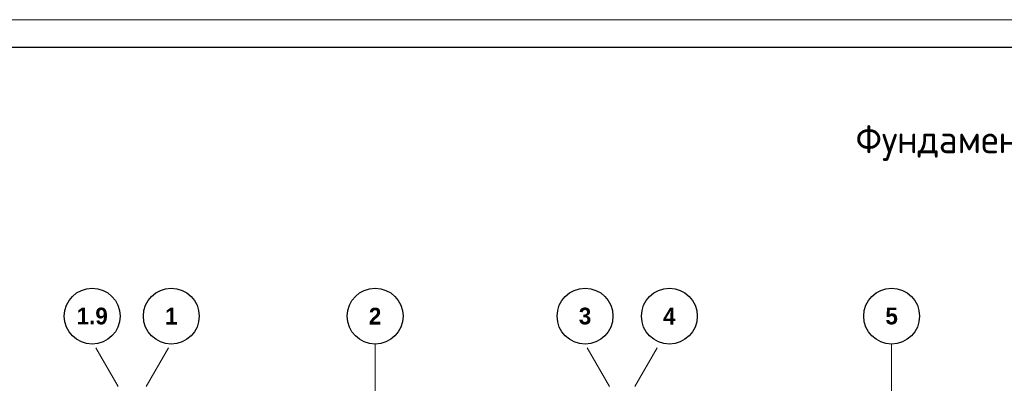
# Model space of a CAD drawing. Header units: millimetres. Extents: x -56135 to 1694203, y -446411 to -23139.
# Tile 190 of 256: x 859886 to 877519, y -104774 to -98264. Entities that reach past the tile are written whole.
import ezdxf

# ---------------------------------------------------------------- set-up
doc = ezdxf.new("R2010")
doc.units = ezdxf.units.MM
doc.linetypes.add('______5', pattern=[1100, 800, -100, 100, -100])
doc.linetypes.add('осевая', pattern=[50.8, 31.75, -6.35, 6.35, -6.35])
for name, color, linetype, lineweight in [('Оси', 40, '______5', 18), ('РАЗМЕРЫ', 1, 'Continuous', 9), ('ТОНКИЕ', 7, 'Continuous', 9), ('Узлы', 7, 'Continuous', 0)]:
    doc.layers.add(name, color=color, linetype=linetype, lineweight=lineweight)
doc.layers.add('ТОЛСТЫЕ_ОСНОВНЫЕ', color=6, linetype='Continuous')
doc.styles.add('Century Gothic', font='GOTHIC.TTF')
doc.styles.add('GOST-2.304_Type-B', font='GOST_Common.ttf')

# ---------------------------------------------------------------- blocks, each defined once
blk = doc.blocks.new('NSY101')
at = {"color": 0, "linetype": 'ByBlock', "lineweight": -2}
blk.add_circle((0, 0), 50, dxfattribs=at)
blk = doc.blocks.new('оси 2.2-2.3')
at = {"layer": 'Оси', "color": 16, "linetype": '______5', "lineweight": 0, "transparency": 33554687}
for p, q in [((473954.9, -105027.5), (473518.8, -104272.1)), ((474454.9, -105027.5), (474891.1, -104272.1)), ((482754.9, -105027.5), (482318.8, -104272.1)), ((483204.9, -105027.5), (483641.1, -104272.1))]:
    blk.add_line(p, q, dxfattribs=at)
at = {"layer": 'Оси', "color": 16, "linetype": 'осевая', "lineweight": 0, "transparency": 33554687}
for p, q in [((478554.9, -104267.9), (478554.9, -134893.5)), ((487804.9, -104267.9), (487804.9, -134893.5))]:
    blk.add_line(p, q, dxfattribs=at)
at = {"layer": 'Оси', "color": 16, "linetype": 'Continuous', "lineweight": 25, "transparency": 33554687, "xscale": 9.999999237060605, "yscale": 9.999999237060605, "zscale": 9.999999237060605}
for p in [(473488.8, -103767.9), (474904.4, -103767.9), (478554.4, -103767.9), (482314.4, -103767.9), (483824.4, -103767.9), (487804.4, -103767.9)]:
    blk.add_blockref('NSY101', p, dxfattribs=at)
at = {"layer": 'Оси', "color": 16, "linetype": 'Continuous', "lineweight": 25, "transparency": 33554687, "char_height": 300, "attachment_point": 5, "style": 'Century Gothic'}
for s, insert, width in [('\\A1;{\\fCentury Gothic|i0|b1;\\H300.000000;\\W1.000000;\\C16;1.9}\\P', (473488.8, -103767.9), 735), ('\\A1;{\\fCentury Gothic|i0|b1;\\H300.000000;\\W1.000000;\\C16;1}\\P', (474904.4, -103767.9), 385), ('\\A1;{\\fCentury Gothic|i0|b1;\\H300.000000;\\W1.000000;\\C16;2}\\P', (478554.4, -103767.9), 385), ('\\A1;{\\fCentury Gothic|i0|b1;\\H300.000000;\\W1.000000;\\C16;3}\\P', (482314.4, -103767.9), 385), ('\\A1;{\\fCentury Gothic|i0|b1;\\H300.000000;\\W1.000000;\\C16;4}\\P', (483824.4, -103767.9), 385), ('\\A1;{\\fCentury Gothic|i0|b1;\\H300.000000;\\W1.000000;\\C16;5}\\P', (487804.4, -103767.9), 385)]:
    blk.add_mtext(s, dxfattribs=dict(at, insert=insert, width=width))
blk = doc.blocks.new('*U43')
at = {"layer": 'ТОЛСТЫЕ_ОСНОВНЫЕ', "color": 6}
blk.add_lwpolyline([(20, 5), (886, 5), (886, 415), (20, 415)], close=True, dxfattribs=at)
at = {"layer": 'ТОНКИЕ'}
blk.add_lwpolyline([(0, 0), (891, 0), (891, 420), (0, 420)], close=True, dxfattribs=at)

msp = doc.modelspace()

# ---------------------------------------------------------------- block references
at = {"xscale": 100, "yscale": 100, "zscale": 100}
msp.add_blockref('*U43', (850976.4, -140263.7), dxfattribs=at)
at = {"layer": 'РАЗМЕРЫ', "color": 1}
msp.add_blockref('оси 2.2-2.3', (387696.3, 196.2), dxfattribs=at)

# ---------------------------------------------------------------- texts
at = {"layer": 'Узлы', "color": 80, "linetype": 'Continuous', "lineweight": 0, "style": 'GOST-2.304_Type-B'}
msp.add_text('Фундаментная плита ФП1 (верхнее армирование по Y)', height=500, dxfattribs=at).set_placement((874856, -100654.7))

doc.saveas('drawing.dxf')
